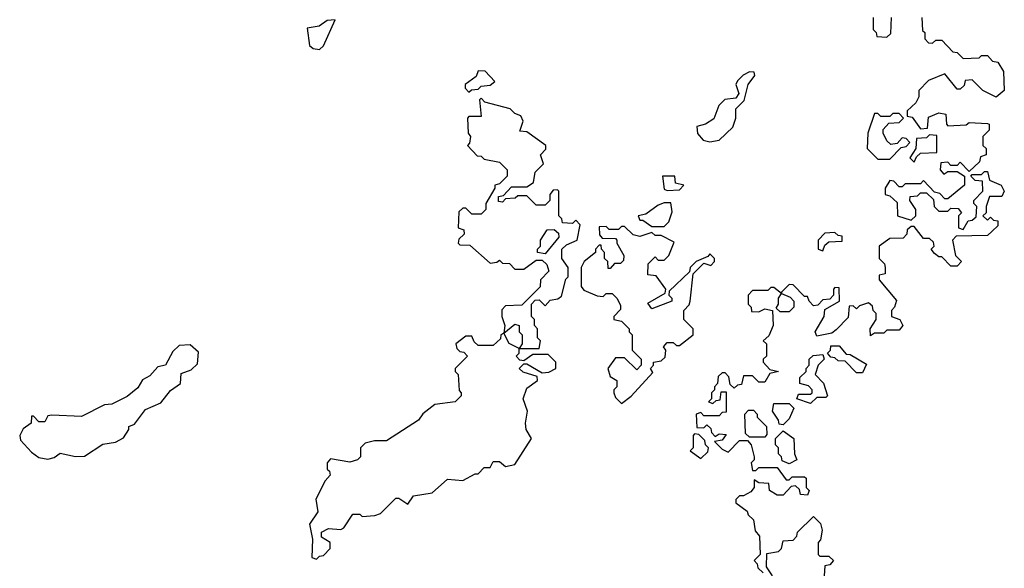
# Model space of a CAD drawing. Extents: x 2601477 to 2753313, y 449408 to 581029.
# Tile 161 of 203: x 2686162 to 2689390, y 506220 to 508017. Entities that reach past the tile are written whole.
import ezdxf

# ---------------------------------------------------------------- set-up
doc = ezdxf.new("R2010")
doc.units = 0

msp = doc.modelspace()

# ---------------------------------------------------------------- linework, layer by layer
at = {"layer": '0CON05XD'}
for points in [[(2687145, 507920), (2687158.3, 507931.7), (2687197, 508017), (2687170, 508015), (2687143.9, 507996.1), (2687105, 507990), (2687113, 507933), (2687125, 507922.5), (2687145, 507920)], [(2689120, 508025), (2689121.7, 507981.7), (2689130, 507975), (2689130, 507955), (2689141.7, 507941.7), (2689155, 507940), (2689165, 507950), (2689185, 507950), (2689221.7, 507911.7), (2689235, 507910), (2689255, 507890), (2689307.5, 507892.5), (2689315, 507900), (2689335, 507900), (2689351.7, 507881.7), (2689368.3, 507878.3), (2689387.5, 507847.5), (2689390, 507785), (2689363, 507763), (2689320, 507785), (2689285, 507820), (2689261.7, 507818.3), (2689258.3, 507801.7), (2689245, 507790), (2689235, 507790), (2689195, 507840), (2689141.7, 507818.3), (2689110, 507785), (2689110, 507765), (2689100, 507745), (2689071.7, 507718.3), (2689071.7, 507701.7), (2689088.3, 507698.3), (2689115, 507660), (2689138.3, 507661.7), (2689141.7, 507698.3), (2689175, 507712.5), (2689198.3, 507708.3), (2689200, 507675), (2689205, 507670), (2689265, 507672.5), (2689275, 507680), (2689335, 507677.5), (2689340, 507675), (2689340, 507655), (2689320, 507635), (2689320, 507605), (2689330, 507595), (2689330, 507575), (2689311.7, 507568.3), (2689308.3, 507551.7), (2689275, 507520), (2689245, 507550), (2689235, 507540), (2689215, 507540), (2689205, 507550), (2689181.7, 507548.3), (2689180, 507525), (2689191.7, 507511.7), (2689205, 507520), (2689235, 507520), (2689260, 507505), (2689260, 507475), (2689205, 507430), (2689195, 507430), (2689178.3, 507448.3), (2689161.7, 507451.7), (2689125, 507490), (2689115, 507480), (2689065, 507480), (2689055, 507470), (2689045, 507470), (2689028.3, 507488.3), (2689015, 507490), (2689000, 507465), (2689000, 507445), (2689015, 507440), (2689038.3, 507418.3), (2689040, 507375), (2689085, 507360), (2689100, 507375), (2689100, 507395), (2689080, 507425), (2689081.7, 507438.3), (2689105, 507440), (2689115, 507450), (2689135, 507450), (2689158.3, 507428.3), (2689160, 507405), (2689175, 507390), (2689205, 507390), (2689215, 507400), (2689238.3, 507398.3), (2689250, 507385), (2689240, 507375), (2689240, 507335), (2689255, 507330), (2689271.7, 507358.3), (2689285, 507360), (2689298.3, 507371.7), (2689300, 507405), (2689290, 507415), (2689290, 507425), (2689320, 507455), (2689318.3, 507488.3), (2689295, 507490), (2689280, 507505), (2689285, 507510), (2689315, 507510), (2689325, 507520), (2689335, 507520), (2689341.7, 507491.7), (2689380, 507475), (2689390, 507455), (2689381.7, 507438.3), (2689341.7, 507438.3), (2689330, 507405), (2689330, 507385), (2689320, 507375), (2689335, 507360), (2689345, 507370), (2689355, 507360), (2689368.3, 507358.3), (2689368.3, 507341.7), (2689350, 507325), (2689335, 507310), (2689231.7, 507308.3), (2689220, 507295), (2689230, 507245), (2689250, 507225), (2689235, 507210), (2689215, 507210), (2689185, 507240), (2689175, 507240), (2689161.7, 507251.7), (2689150, 507265), (2689160, 507275), (2689158.3, 507288.3), (2689145, 507300), (2689125, 507300), (2689095, 507340), (2689085, 507340), (2689071.7, 507328.3), (2689070, 507315), (2689058.3, 507301.7), (2689015, 507300), (2688980, 507275), (2688980, 507235), (2688997, 507217), (2689000, 507205), (2689000, 507185), (2688980, 507180), (2688980, 507165), (2689037, 507097), (2689030, 507075), (2689020, 507065), (2689020, 507045), (2689047.5, 507035), (2689057.5, 507015), (2689045, 507000), (2689005, 507000), (2688995, 506990), (2688965, 506990), (2688951.7, 506981.7), (2688950, 507005), (2688970, 507035), (2688970, 507055), (2688960, 507065), (2688958.3, 507078.3), (2688945, 507090), (2688915, 507080), (2688905, 507070), (2688895, 507080), (2688881.7, 507078.3), (2688878.3, 507041.7), (2688838.3, 507001.7), (2688825, 506990), (2688775, 506980), (2688770, 506995), (2688800, 507045), (2688801.7, 507068.3), (2688850, 507095), (2688848.3, 507138.3), (2688835, 507140), (2688830, 507135), (2688830, 507115), (2688818.3, 507101.7), (2688795, 507100), (2688778.3, 507081.7), (2688765, 507080), (2688750, 507095), (2688745, 507110), (2688735, 507110), (2688698.3, 507148.3), (2688685, 507150), (2688660, 507125), (2688660, 507120), (2688688.3, 507108.3), (2688700, 507095), (2688700, 507075), (2688685, 507060), (2688655, 507060), (2688641.7, 507071.7), (2688650, 507085), (2688650, 507105), (2688660, 507120), (2688635, 507140), (2688625, 507140), (2688615, 507130), (2688565, 507130), (2688550, 507115), (2688550, 507085), (2688560, 507075), (2688561.7, 507061.7), (2688585, 507060), (2688605, 507070), (2688630, 507065), (2688632.5, 507015), (2688618.3, 506981.7), (2688600, 506965), (2688610, 506955), (2688610, 506915), (2688600, 506905), (2688600, 506895), (2688621.7, 506871.7), (2688650, 506865), (2688621.7, 506858.3), (2688605, 506830), (2688585, 506830), (2688565, 506850), (2688535, 506850), (2688528.3, 506821.7), (2688515, 506820), (2688505, 506810), (2688491.7, 506821.7), (2688487, 506847), (2688475, 506860), (2688465, 506860), (2688451.7, 506848.3), (2688450, 506825), (2688440, 506815), (2688440, 506805), (2688430, 506795), (2688430, 506775), (2688420, 506765), (2688435, 506760), (2688445, 506770), (2688458.3, 506771.7), (2688461.7, 506798.3), (2688478.3, 506798.3), (2688478.3, 506731.7), (2688465, 506730), (2688455, 506720), (2688405, 506720), (2688395, 506730), (2688380, 506725), (2688381.7, 506681.7), (2688405, 506680), (2688415, 506690), (2688428.3, 506678.3), (2688430, 506665), (2688441.7, 506651.7)], [(2688960, 508025), (2688960, 507985), (2688970, 507975), (2688971.7, 507961.7), (2689005, 507960), (2689018.3, 507971.7), (2689020, 508025)], [(2687635, 507780), (2687643, 507787), (2687665, 507790), (2687675, 507800), (2687705, 507802.5), (2687720, 507815), (2687688.3, 507848.3), (2687665, 507850), (2687658.3, 507831.7), (2687622.5, 507805), (2687623, 507793), (2687635, 507780)], [(2688425, 507617.5), (2688455, 507622.5), (2688500, 507665), (2688510, 507695), (2688510, 507725), (2688537, 507753), (2688550, 507805), (2688572.5, 507835), (2688570, 507845), (2688555, 507846), (2688534.1, 507835.9), (2688515, 507817.5), (2688510, 507805), (2688520, 507775), (2688510, 507760), (2688473.9, 507756.1), (2688454.2, 507735.8), (2688437.8, 507692.2), (2688410, 507675), (2688382.5, 507667.5), (2688384, 507644), (2688402.5, 507622.5), (2688425, 507617.5)], [(2687865, 506940), (2687870, 506965), (2687860, 506975), (2687860, 507005), (2687850, 507015), (2687850, 507035), (2687840, 507045), (2687840, 507085), (2687851.7, 507098.3), (2687865, 507100), (2687885, 507080), (2687901.7, 507098.3), (2687927, 507103), (2687938.3, 507111.7), (2687953, 507167), (2687960, 507175), (2687960, 507205), (2687940, 507235), (2687940, 507265), (2687955, 507280), (2687990, 507295), (2688000, 507345), (2687985, 507360), (2687975, 507350), (2687941.7, 507351.7), (2687940, 507365), (2687930, 507375), (2687930, 507455), (2687925, 507460), (2687911.7, 507458.3), (2687900, 507445), (2687900, 507425), (2687885, 507410), (2687855, 507410), (2687825, 507440), (2687795, 507440), (2687787, 507433), (2687755, 507430), (2687745, 507420), (2687731.7, 507421.7), (2687731.7, 507438.3), (2687748.3, 507441.7), (2687775, 507470), (2687825, 507470), (2687846.4, 507483.6), (2687851.7, 507518.3), (2687880, 507545), (2687870, 507575), (2687887, 507593), (2687887.5, 507605), (2687825, 507650), (2687801.7, 507651.7), (2687812.5, 507685), (2687805, 507702.5), (2687785, 507710), (2687770, 507725), (2687687.5, 507747.5), (2687675, 507760), (2687670, 507755), (2687675, 507700), (2687635, 507700), (2687630, 507695), (2687632.5, 507645), (2687640, 507635), (2687637, 507613), (2687630, 507605), (2687661.7, 507571.7), (2687675, 507570), (2687685, 507560), (2687735, 507550), (2687760, 507525), (2687760, 507505), (2687735, 507480), (2687720, 507475), (2687720, 507465), (2687690, 507415), (2687690, 507395), (2687675, 507380), (2687645, 507380), (2687625, 507400), (2687615, 507400), (2687601.7, 507388.3), (2687600, 507335), (2687618.3, 507328.3), (2687620, 507315), (2687601.7, 507298.3), (2687600, 507285), (2687605, 507280), (2687638.3, 507278.3), (2687705, 507220), (2687727, 507223), (2687735, 507230), (2687745, 507220), (2687768.3, 507218.3), (2687785, 507200), (2687815, 507200), (2687855, 507230), (2687875, 507230), (2687890, 507215), (2687897, 507193), (2687870, 507165), (2687868.3, 507141.7), (2687808.3, 507081.7), (2687755, 507080), (2687743, 507067), (2687742.5, 507045), (2687752.5, 507015), (2687750, 506990), (2687785, 507020), (2687800, 507015), (2687800, 506995), (2687810, 506985), (2687810, 506955), (2687800, 506940), (2687865, 506940)], [(2689015, 507560), (2689051.7, 507598.3), (2689068.3, 507601.7), (2689080, 507615), (2689068.3, 507628.3), (2689055, 507630), (2689038.3, 507611.7), (2689018.3, 507608.3), (2689005, 507620), (2688992.5, 507645), (2688993, 507657), (2689011.7, 507678.3), (2689045, 507680), (2689060, 507695), (2689045, 507710), (2689025, 507710), (2689015, 507700), (2688985, 507700), (2688975, 507710), (2688965, 507710), (2688942.5, 507645), (2688940, 507595), (2688975, 507560), (2689015, 507560)], [(2689095, 507550), (2689101.7, 507568.3), (2689115, 507580), (2689168.3, 507581.7), (2689168.3, 507638.3), (2689145, 507640), (2689135, 507630), (2689101.7, 507628.3), (2689100, 507595), (2689080, 507565), (2689095, 507550)], [(2688285, 507457.5), (2688325, 507460), (2688340, 507475), (2688311.7, 507481.7), (2688310, 507505), (2688270, 507505), (2688275, 507462.5), (2688285, 507457.5)], [(2688275, 507340), (2688290, 507355), (2688301.7, 507388.3), (2688297, 507417), (2688275, 507417.5), (2688255, 507410), (2688215, 507380), (2688190, 507375), (2688195, 507360), (2688205, 507360), (2688235, 507340), (2688275, 507340)], [(2688135, 506760), (2688166.4, 506783.6), (2688238.3, 506861.7), (2688230, 506875), (2688240, 506885), (2688240, 506895), (2688265, 506900), (2688278.3, 506911.7), (2688280, 506935), (2688272.5, 506945), (2688285, 506960), (2688305, 506960), (2688315, 506950), (2688325, 506950), (2688370, 506985), (2688370, 507005), (2688340, 507035), (2688340, 507065), (2688357, 507083), (2688360, 507095), (2688370, 507185), (2688405, 507220), (2688428.3, 507211.7), (2688440, 507225), (2688440, 507235), (2688425, 507250), (2688418.3, 507241.7), (2688380, 507225), (2688360, 507205), (2688358.3, 507191.7), (2688291.7, 507128.3), (2688290, 507115), (2688300, 507105), (2688300, 507095), (2688235, 507070), (2688221.7, 507088.3), (2688278.3, 507121.7), (2688280, 507135), (2688248.3, 507178.3), (2688221.7, 507181.7), (2688223, 507217), (2688245, 507240), (2688255, 507230), (2688275, 507230), (2688290, 507245), (2688308.3, 507288.3), (2688265, 507310), (2688245, 507310), (2688235, 507320), (2688195, 507307.5), (2688173, 507313), (2688145, 507340), (2688135, 507340), (2688125, 507330), (2688095, 507330), (2688085, 507340), (2688061.7, 507338.3), (2688063, 507313), (2688071.7, 507301.7), (2688115, 507300), (2688120, 507295), (2688120, 507285), (2688142.5, 507245), (2688141.7, 507228.3), (2688131.7, 507218.3), (2688111.7, 507218.3), (2688098.3, 507201.7), (2688091.7, 507201.7), (2688090, 507225), (2688080, 507235), (2688080, 507255), (2688070, 507265), (2688068.3, 507278.3), (2688061.7, 507278.3), (2688050, 507265), (2688050, 507255), (2688012.5, 507225), (2688002.5, 507205), (2688003, 507143), (2688011.7, 507131.7), (2688055, 507112.5), (2688075, 507110), (2688085, 507120), (2688105, 507120), (2688120, 507105), (2688131.7, 507081.7), (2688131.7, 507068.3), (2688110, 507045), (2688110, 507035), (2688135, 507030), (2688160, 507005), (2688160, 506995), (2688170, 506985), (2688170, 506935), (2688200, 506905), (2688200, 506885), (2688185, 506870), (2688145, 506910), (2688115, 506910), (2688090, 506875), (2688098.3, 506848.3), (2688120, 506835), (2688120, 506815), (2688110, 506805), (2688110, 506795), (2688115, 506780), (2688135, 506760)], [(2687885, 507250), (2687860, 507255), (2687860, 507265), (2687870, 507275), (2687870, 507295), (2687891.7, 507328.3), (2687915, 507330), (2687928.3, 507318.3), (2687930, 507305), (2687885, 507250)], [(2688795, 507260), (2688801.7, 507278.3), (2688815, 507290), (2688858.3, 507291.7), (2688858.3, 507308.3), (2688845, 507310), (2688835, 507320), (2688801.7, 507318.3), (2688780, 507295), (2688780, 507265), (2688795, 507260)], [(2687135, 506250), (2687145, 506260), (2687158.3, 506261.7), (2687180, 506285), (2687180, 506305), (2687151.7, 506321.7), (2687151.7, 506338.3), (2687175, 506350), (2687215, 506347.5), (2687225, 506352.5), (2687255, 506397.5), (2687277.5, 506397.5), (2687285, 506390), (2687327, 506393), (2687345, 506400), (2687395, 506450), (2687405, 506450), (2687435, 506430), (2687453, 506457), (2687515, 506466.7), (2687565, 506512.5), (2687615, 506507.5), (2687655, 506530), (2687665, 506530), (2687685, 506550), (2687705, 506550), (2687715, 506570), (2687735, 506570), (2687755, 506553.3), (2687785, 506560), (2687840, 506645), (2687822.5, 506675), (2687820, 506695), (2687827.5, 506735), (2687812.5, 506775), (2687825, 506810), (2687860, 506835), (2687858.3, 506848.3), (2687813, 506863), (2687800, 506875), (2687815, 506890), (2687825, 506890), (2687875, 506860), (2687897, 506863), (2687920, 506875), (2687920, 506895), (2687895, 506920), (2687845, 506920), (2687815, 506900), (2687801.7, 506901.7), (2687790, 506915), (2687800, 506925), (2687800, 506940), (2687767, 506957), (2687750, 506990), (2687740, 506985), (2687738.3, 506971.7), (2687715, 506950), (2687665, 506950), (2687651.7, 506961.7), (2687645, 506980), (2687625, 506980), (2687592.5, 506955), (2687595, 506940), (2687605, 506930), (2687618.3, 506928.3), (2687630, 506915), (2687590, 506875), (2687590, 506865), (2687600, 506855), (2687603, 506803), (2687610, 506795), (2687610, 506785), (2687590, 506765), (2687523, 506757), (2687483.6, 506726.4), (2687470, 506705), (2687365, 506637.5), (2687325, 506637.5), (2687295, 506630), (2687280, 506615), (2687280, 506585), (2687270, 506575), (2687245, 506567.5), (2687181.7, 506578.3), (2687170, 506565), (2687170, 506545), (2687178.3, 506538.3), (2687180, 506525), (2687163.9, 506506.1), (2687133, 506447), (2687140, 506405), (2687112.5, 506365), (2687122.5, 506315), (2687120, 506255), (2687135, 506250)], [(2686255, 506577.5), (2686275, 506582.5), (2686295, 506597.5), (2686345, 506586.7), (2686375, 506587.5), (2686435, 506626.7), (2686476.4, 506633.6), (2686503, 506647), (2686520, 506675), (2686520, 506685), (2686538.3, 506691.7), (2686575, 506740), (2686625, 506762.5), (2686657, 506803), (2686690, 506825), (2686691.7, 506858.3), (2686725, 506870), (2686745, 506890), (2686748.3, 506928.3), (2686721.7, 506951.7), (2686685, 506950), (2686665, 506930), (2686640, 506885), (2686615, 506880), (2686589.3, 506850.7), (2686565, 506837.5), (2686549.3, 506810.7), (2686515, 506782.5), (2686465, 506757.5), (2686440, 506755), (2686365, 506717.5), (2686268.3, 506721.7), (2686255, 506720), (2686245, 506700), (2686225, 506700), (2686208.3, 506718.3), (2686201.7, 506718.3), (2686200, 506695), (2686173.6, 506676.4), (2686162.5, 506655), (2686165, 506640), (2686200.7, 506600.7), (2686225, 506583.3), (2686255, 506577.5)], [(2688925, 506860), (2688905, 506860), (2688868.3, 506898.3), (2688845, 506900), (2688835, 506910), (2688821.7, 506911.7), (2688810, 506925), (2688820, 506935), (2688821.7, 506948.3), (2688848.3, 506948.3), (2688871.7, 506921.7), (2688885, 506920), (2688938.3, 506888.3), (2688925, 506860)], [(2688755, 506760), (2688710, 506775), (2688715, 506790), (2688755, 506790), (2688760, 506795), (2688760, 506805), (2688748.3, 506818.3), (2688720, 506825), (2688720, 506845), (2688740, 506865), (2688740, 506875), (2688750, 506885), (2688750, 506905), (2688763, 506917), (2688795, 506920), (2688800, 506905), (2688780, 506885), (2688770, 506855), (2688797, 506827), (2688810, 506785), (2688805, 506780), (2688775, 506780), (2688755, 506760)], [(2688665, 506690), (2688651.7, 506691.7), (2688650, 506705), (2688630, 506735), (2688635, 506760), (2688685, 506760), (2688700, 506745), (2688685, 506710), (2688665, 506690)], [(2688605, 506650), (2688555, 506650), (2688541.7, 506661.7), (2688540, 506725), (2688551.7, 506738.3), (2688568.3, 506738.3), (2688580, 506725), (2688580, 506715), (2688610, 506685), (2688611.7, 506658.3), (2688605, 506650)], [(2688395, 506580), (2688418.3, 506601.7), (2688420, 506615), (2688410, 506625), (2688408.3, 506638.3), (2688388.3, 506658.3), (2688375, 506660), (2688370, 506655), (2688370, 506615), (2688360, 506605), (2688395, 506580)], [(2688441.7, 506651.7), (2688455, 506660), (2688478.3, 506658.3), (2688465, 506640), (2688440, 506635), (2688465, 506610), (2688485, 506600), (2688521.7, 506638.3), (2688548.3, 506638.3), (2688560, 506625), (2688570, 506585), (2688570, 506575), (2688560, 506565), (2688565, 506540), (2688575, 506540), (2688585, 506550), (2688645, 506550), (2688675, 506510), (2688685, 506510), (2688695, 506520), (2688735, 506520), (2688740, 506515), (2688740, 506485), (2688750, 506475), (2688745, 506460), (2688721.7, 506461.7), (2688718.3, 506478.3), (2688705, 506490), (2688691.7, 506488.3), (2688665, 506460), (2688645, 506460), (2688620, 506475), (2688618.3, 506498.3), (2688585, 506500), (2688570, 506510), (2688570, 506485), (2688559.3, 506470.7), (2688535, 506457.5), (2688522.5, 506457.5), (2688510, 506445), (2688510, 506435), (2688546.7, 506406.7), (2688550, 506395), (2688568.3, 506378.3), (2688573, 506343), (2688587.5, 506325), (2688590, 506265), (2688570, 506245), (2688580, 506235), (2688581.7, 506221.7), (2688600, 506205)], [(2688685, 506562.5), (2688661.7, 506571.7), (2688660, 506585), (2688650, 506595), (2688650, 506615), (2688640, 506625), (2688640, 506645), (2688665, 506670), (2688700, 506645), (2688702.5, 506595), (2688710, 506575), (2688685, 506562.5)], [(2688630, 506195), (2688610, 506225), (2688611.7, 506268.3), (2688650, 506275), (2688660, 506285), (2688665, 506310), (2688698.3, 506311.7), (2688710, 506325), (2688711.7, 506338.3), (2688765, 506390), (2688787, 506367), (2688792.5, 506345), (2688787, 506313), (2688780, 506305), (2688780, 506265), (2688785, 506260), (2688815, 506260), (2688830, 506245), (2688818.3, 506231.7), (2688801.7, 506228.3), (2688800, 506195)]]:
    msp.add_lwpolyline(points, dxfattribs=at)

doc.saveas('drawing.dxf')
